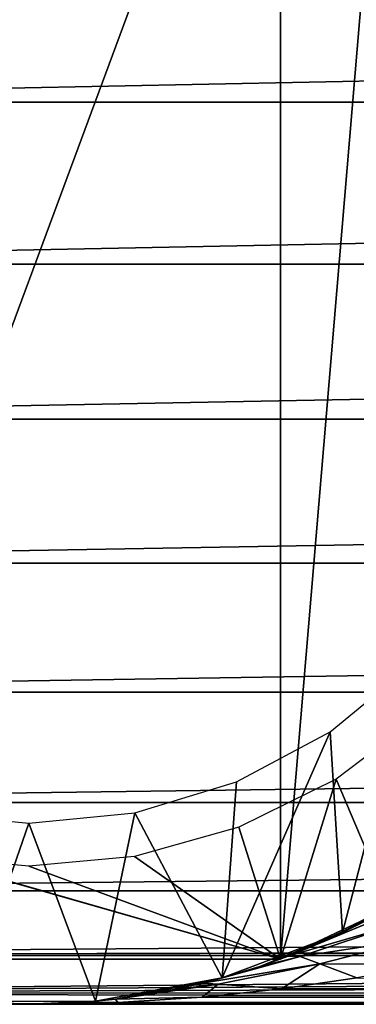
# Model space of a CAD drawing. Header units: millimetres. Extents: x -139 to 139, y -32 to 1264.
# Tile 66 of 256: x -75 to -68, y -22 to 0. Entities that reach past the tile are written whole.
import ezdxf

# ---------------------------------------------------------------- set-up
doc = ezdxf.new("R2010")
doc.units = ezdxf.units.MM
doc.header["$LTSCALE"] = 26.699852
for name, color, linetype in [('10', 7, 'CONTINUOUS'), ('14', 7, 'CONTINUOUS'), ('2', 7, 'CONTINUOUS'), ('21', 7, 'CONTINUOUS'), ('32', 7, 'CONTINUOUS'), ('33', 7, 'CONTINUOUS'), ('38', 7, 'CONTINUOUS'), ('41', 7, 'CONTINUOUS'), ('7', 7, 'CONTINUOUS'), ('8', 7, 'CONTINUOUS'), ('9', 7, 'CONTINUOUS')]:
    doc.layers.add(name, color=color, linetype=linetype)

msp = doc.modelspace()

# ---------------------------------------------------------------- linework, layer by layer
at = {"layer": '10', "color": 7, "linetype": 'CONTINUOUS', "true_color": 0xa2afbf}
for points in [[(-69.407, -21.405, -23.171), (-67.747, -21.163, -23.805), (69.407, -21.405, -23.171), (-69.407, -21.405, -23.171)], [(-71.168, -21.589, -22.491), (-69.407, -21.405, -23.171), (71.168, -21.589, -22.491), (-71.168, -21.589, -22.491)], [(71.168, -21.589, -22.491), (-69.407, -21.405, -23.171), (69.407, -21.405, -23.171), (71.168, -21.589, -22.491)], [(75, -21.75, -21), (-75, -21.75, -21), (-73.033, -21.708, -21.765), (75, -21.75, -21)], [(-73.033, -21.708, -21.765), (-71.168, -21.589, -22.491), (73.033, -21.708, -21.765), (-73.033, -21.708, -21.765)], [(75, -21.75, -21), (-73.033, -21.708, -21.765), (73.033, -21.708, -21.765), (75, -21.75, -21)], [(73.033, -21.708, -21.765), (-71.168, -21.589, -22.491), (71.168, -21.589, -22.491), (73.033, -21.708, -21.765)]]:
    msp.add_3dface(points, dxfattribs=at)
at = {"layer": '14', "color": 7, "linetype": 'CONTINUOUS', "true_color": 0xe0f2ff}
for points in [[(-69.265, -20.687, -27.359), (-69.005, -20.585, -27.641), (-67.248, -19.854, -28.017), (-69.265, -20.687, -27.359)], [(-66.87, -19.988, -26.77), (-69.265, -20.687, -27.359), (-67.248, -19.854, -28.017), (-66.87, -19.988, -26.77)], [(-69.265, -20.687, -27.359), (-66.87, -19.988, -26.77), (-68.997, -20.69, -26.062), (-69.265, -20.687, -27.359)], [(-69.005, -20.585, -27.641), (-67.412, -19.836, -29.334), (-67.248, -19.854, -28.017), (-69.005, -20.585, -27.641)], [(-66.87, -19.988, -26.77), (-66.347, -20.29, -25.608), (-68.997, -20.69, -26.062), (-66.87, -19.988, -26.77)], [(-66.347, -20.29, -25.608), (-68.563, -20.855, -24.834), (-68.997, -20.69, -26.062), (-66.347, -20.29, -25.608)], [(-66.347, -20.29, -25.608), (-66.187, -20.872, -24.394), (-68.563, -20.855, -24.834), (-66.347, -20.29, -25.608)], [(-71.158, -21.282, -25.288), (-70.818, -21.194, -25.664), (-68.997, -20.69, -26.062), (-71.158, -21.282, -25.288)], [(-68.563, -20.855, -24.834), (-71.158, -21.282, -25.288), (-68.997, -20.69, -26.062), (-68.563, -20.855, -24.834)], [(-71.158, -21.282, -25.288), (-68.563, -20.855, -24.834), (-70.812, -21.302, -24.011), (-71.158, -21.282, -25.288)], [(-70.818, -21.194, -25.664), (-69.888, -20.912, -26.683), (-68.997, -20.69, -26.062), (-70.818, -21.194, -25.664)], [(-68.563, -20.855, -24.834), (-69.407, -21.405, -23.171), (-70.812, -21.302, -24.011), (-68.563, -20.855, -24.834)], [(-69.888, -20.912, -26.683), (-69.265, -20.687, -27.359), (-68.997, -20.69, -26.062), (-69.888, -20.912, -26.683)], [(-67.747, -21.163, -23.805), (-69.407, -21.405, -23.171), (-68.563, -20.855, -24.834), (-67.747, -21.163, -23.805)], [(-66.187, -20.872, -24.394), (-67.747, -21.163, -23.805), (-68.563, -20.855, -24.834), (-66.187, -20.872, -24.394)], [(-73.079, -21.634, -23.156), (-72.816, -21.6, -23.448), (-70.812, -21.302, -24.011), (-73.079, -21.634, -23.156)], [(-71.168, -21.589, -22.491), (-73.079, -21.634, -23.156), (-70.812, -21.302, -24.011), (-71.168, -21.589, -22.491)], [(-72.816, -21.6, -23.448), (-71.791, -21.425, -24.585), (-70.812, -21.302, -24.011), (-72.816, -21.6, -23.448)], [(-71.791, -21.425, -24.585), (-71.158, -21.282, -25.288), (-70.812, -21.302, -24.011), (-71.791, -21.425, -24.585)], [(-69.407, -21.405, -23.171), (-71.168, -21.589, -22.491), (-70.812, -21.302, -24.011), (-69.407, -21.405, -23.171)], [(-75, -21.75, -21), (-73.887, -21.711, -22.253), (-73.033, -21.708, -21.765), (-75, -21.75, -21)], [(-73.887, -21.711, -22.253), (-73.079, -21.634, -23.156), (-73.033, -21.708, -21.765), (-73.887, -21.711, -22.253)], [(-73.079, -21.634, -23.156), (-71.168, -21.589, -22.491), (-73.033, -21.708, -21.765), (-73.079, -21.634, -23.156)]]:
    msp.add_3dface(points, dxfattribs=at)
at = {"layer": '2', "color": 7, "linetype": 'CONTINUOUS', "true_color": 0xe0f2ff}
for points in [[(-68.332, -15.726, -35), (-66.515, -14.235, -35), (-68.059, -20.165, -35), (-68.332, -15.726, -35)], [(-68.059, -20.165, -35), (-66.515, -14.235, -35), (-65.614, -18.707, -35), (-68.059, -20.165, -35)], [(-70.406, -16.835, -35), (-68.332, -15.726, -35), (-70.723, -21.167, -35), (-70.406, -16.835, -35)], [(-70.723, -21.167, -35), (-68.332, -15.726, -35), (-68.059, -20.165, -35), (-70.723, -21.167, -35)], [(-72.657, -17.519, -35), (-70.406, -16.835, -35), (-70.723, -21.167, -35), (-72.657, -17.519, -35)], [(-77.343, -17.519, -35), (-75, -17.75, -35), (-76.372, -21.691, -35), (-77.343, -17.519, -35)], [(-75, -17.75, -35), (-72.657, -17.519, -35), (-73.524, -21.681, -35), (-75, -17.75, -35)], [(-73.524, -21.681, -35), (-72.657, -17.519, -35), (-70.723, -21.167, -35), (-73.524, -21.681, -35)], [(-76.372, -21.691, -35), (-75, -17.75, -35), (-73.524, -21.681, -35), (-76.372, -21.691, -35)]]:
    msp.add_3dface(points, dxfattribs=at)
at = {"layer": '21', "color": 7, "linetype": 'CONTINUOUS', "true_color": 0xe0f2ff}
msp.add_3dface([(-76.13, -21.71, -1.818), (-75, -21.75), (-76.586, -21.709, -1.341), (-76.13, -21.71, -1.818)], dxfattribs=at)
at = {"layer": '32', "color": 7, "linetype": 'CONTINUOUS', "true_color": 0xe0f2ff}
for points in [[(-68.202, -16.772, -35.7), (-66.999, -19.606, -35.7), (-66.29, -15.333, -35.7), (-68.202, -16.772, -35.7)], [(-70.356, -17.838, -35.7), (-69.432, -20.75, -35.7), (-68.202, -16.772, -35.7), (-70.356, -17.838, -35.7)], [(-69.432, -20.75, -35.7), (-66.999, -19.606, -35.7), (-68.202, -16.772, -35.7), (-69.432, -20.75, -35.7)], [(-80.568, -20.75, -35.7), (-69.432, -20.75, -35.7), (-79.645, -17.838, -35.7), (-80.568, -20.75, -35.7)], [(-79.645, -17.838, -35.7), (-69.432, -20.75, -35.7), (-77.342, -18.486, -35.7), (-79.645, -17.838, -35.7)], [(-72.659, -18.486, -35.7), (-69.432, -20.75, -35.7), (-70.356, -17.838, -35.7), (-72.659, -18.486, -35.7)], [(-77.342, -18.486, -35.7), (-69.432, -20.75, -35.7), (-75, -18.7, -35.7), (-77.342, -18.486, -35.7)], [(-75, -18.7, -35.7), (-69.432, -20.75, -35.7), (-72.659, -18.486, -35.7), (-75, -18.7, -35.7)]]:
    msp.add_3dface(points, dxfattribs=at)
at = {"layer": '33', "color": 7, "linetype": 'CONTINUOUS', "true_color": 0xe0f2ff}
for points in [[(-69.432, -20.75, -54.9), (-80.568, -20.75, -54.9), (-69.432, 9.25, -54.9), (-69.432, -20.75, -54.9)], [(-69.432, 9.25, -54.9), (-80.568, -20.75, -54.9), (-80.568, 9.25, -54.9), (-69.432, 9.25, -54.9)], [(-66.999, 8.106, -54.9), (-69.432, -20.75, -54.9), (-69.432, 9.25, -54.9), (-66.999, 8.106, -54.9)], [(-66.999, -19.606, -54.9), (-69.432, -20.75, -54.9), (-66.999, 8.106, -54.9), (-66.999, -19.606, -54.9)]]:
    msp.add_3dface(points, dxfattribs=at)
at = {"layer": '38', "color": 7, "linetype": 'CONTINUOUS', "true_color": 0xe0f2ff}
for points in [[(-69.432, -20.75, -35.7), (-80.568, -20.75, -54.9), (-69.432, -20.75, -54.9), (-69.432, -20.75, -35.7)], [(-69.432, -20.75, -35.7), (-80.568, -20.75, -35.7), (-80.568, -20.75, -54.9), (-69.432, -20.75, -35.7)]]:
    msp.add_3dface(points, dxfattribs=at)
at = {"layer": '41', "color": 7, "linetype": 'CONTINUOUS', "true_color": 0xe0f2ff}
for points in [[(-69.432, -20.75, -35.7), (-69.432, -20.75, -54.9), (-66.999, -19.606, -54.9), (-69.432, -20.75, -35.7)], [(-66.999, -19.606, -35.7), (-69.432, -20.75, -35.7), (-66.999, -19.606, -54.9), (-66.999, -19.606, -35.7)]]:
    msp.add_3dface(points, dxfattribs=at)
at = {"layer": '7', "color": 7, "linetype": 'CONTINUOUS', "true_color": 0xe0f2ff}
for points in [[(-68.059, -20.165, -35), (-65.614, -18.707, -35), (-67.412, -19.836, -29.334), (-68.059, -20.165, -35)], [(-69.005, -20.585, -27.641), (-68.059, -20.165, -35), (-67.412, -19.836, -29.334), (-69.005, -20.585, -27.641)], [(-70.723, -21.167, -35), (-68.059, -20.165, -35), (-69.888, -20.912, -26.683), (-70.723, -21.167, -35)], [(-69.888, -20.912, -26.683), (-68.059, -20.165, -35), (-69.265, -20.687, -27.359), (-69.888, -20.912, -26.683)], [(-69.265, -20.687, -27.359), (-68.059, -20.165, -35), (-69.005, -20.585, -27.641), (-69.265, -20.687, -27.359)], [(-70.818, -21.194, -25.664), (-70.723, -21.167, -35), (-69.888, -20.912, -26.683), (-70.818, -21.194, -25.664)], [(-73.524, -21.681, -35), (-70.723, -21.167, -35), (-73.079, -21.634, -23.156), (-73.524, -21.681, -35)], [(-73.079, -21.634, -23.156), (-70.723, -21.167, -35), (-72.816, -21.6, -23.448), (-73.079, -21.634, -23.156)], [(-72.816, -21.6, -23.448), (-70.723, -21.167, -35), (-71.791, -21.425, -24.585), (-72.816, -21.6, -23.448)], [(-71.791, -21.425, -24.585), (-70.723, -21.167, -35), (-71.158, -21.282, -25.288), (-71.791, -21.425, -24.585)], [(-71.158, -21.282, -25.288), (-70.723, -21.167, -35), (-70.818, -21.194, -25.664), (-71.158, -21.282, -25.288)], [(-76.372, -21.691, -35), (-73.524, -21.681, -35), (-75, -21.75, -21), (-76.372, -21.691, -35)], [(-76.13, -21.71, -1.818), (-76.372, -21.691, -35), (-75, -21.75, -21), (-76.13, -21.71, -1.818)], [(-75, -21.75), (-76.13, -21.71, -1.818), (-75, -21.75, -21), (-75, -21.75)], [(-75, -21.75, -21), (-73.524, -21.681, -35), (-73.887, -21.711, -22.253), (-75, -21.75, -21)], [(-73.887, -21.711, -22.253), (-73.524, -21.681, -35), (-73.079, -21.634, -23.156), (-73.887, -21.711, -22.253)]]:
    msp.add_3dface(points, dxfattribs=at)
at = {"layer": '8', "color": 7, "linetype": 'CONTINUOUS', "true_color": 0xe0f2ff}
for points in [[(91, -1.811, 21.674), (91, 1.82, 21.674), (-91, -1.811, 21.674), (91, -1.811, 21.674)], [(91, 1.82, 21.674), (-91, 1.82, 21.674), (-91, -1.811, 21.674), (91, 1.82, 21.674)], [(91, -5.392, 21.071), (91, -1.811, 21.674), (-91, -5.392, 21.071), (91, -5.392, 21.071)], [(91, -1.811, 21.674), (-91, -1.811, 21.674), (-91, -5.392, 21.071), (91, -1.811, 21.674)], [(91, -8.821, 19.88), (91, -5.392, 21.071), (-91, -8.821, 19.88), (91, -8.821, 19.88)], [(91, -5.392, 21.071), (-91, -5.392, 21.071), (-91, -8.821, 19.88), (91, -5.392, 21.071)], [(91, -12.005, 18.136), (91, -8.821, 19.88), (-91, -12.005, 18.136), (91, -12.005, 18.136)], [(91, -8.821, 19.88), (-91, -8.821, 19.88), (-91, -12.005, 18.136), (91, -8.821, 19.88)], [(91, -14.854, 15.887), (91, -12.005, 18.136), (-91, -14.854, 15.887), (91, -14.854, 15.887)], [(91, -12.005, 18.136), (-91, -12.005, 18.136), (-91, -14.854, 15.887), (91, -12.005, 18.136)], [(91, -17.29, 13.195), (91, -14.854, 15.887), (-91, -17.29, 13.195), (91, -17.29, 13.195)], [(91, -14.854, 15.887), (-91, -14.854, 15.887), (-91, -17.29, 13.195), (91, -14.854, 15.887)], [(91, -19.243, 10.136), (91, -17.29, 13.195), (-91, -19.243, 10.136), (91, -19.243, 10.136)], [(91, -17.29, 13.195), (-91, -17.29, 13.195), (-91, -19.243, 10.136), (91, -17.29, 13.195)], [(91, -19.243, 10.136), (-91, -19.243, 10.136), (-91, -20.661, 6.795), (91, -19.243, 10.136)], [(91, -19.243, 10.136), (-91, -20.661, 6.795), (0, -20.47, 7.35), (91, -19.243, 10.136)], [(0, -20.47, 7.35), (-91, -20.661, 6.795), (-2.011, -20.531, 7.178), (0, -20.47, 7.35)], [(-2.011, -20.531, 7.178), (-91, -20.661, 6.795), (-3.979, -20.705, 6.661), (-2.011, -20.531, 7.178)], [(-91, -20.661, 6.795), (-91, -21.503, 3.264), (-3.979, -20.705, 6.661), (-91, -20.661, 6.795)], [(-3.979, -20.705, 6.661), (-91, -21.503, 3.264), (-5.824, -20.957, 5.819), (-3.979, -20.705, 6.661)], [(-5.824, -20.957, 5.819), (-91, -21.503, 3.264), (-7.482, -21.238, 4.69), (-5.824, -20.957, 5.819)], [(-7.482, -21.238, 4.69), (-91, -21.503, 3.264), (-8.907, -21.496, 3.317), (-7.482, -21.238, 4.69)], [(-8.907, -21.496, 3.317), (-91, -21.503, 3.264), (-10.072, -21.68, 1.743), (-8.907, -21.496, 3.317)], [(-91, -21.503, 3.264), (-91, -21.747, -0.358), (-10.072, -21.68, 1.743), (-91, -21.503, 3.264)], [(-91, -21.747, -0.358), (-75, -21.75), (-10.072, -21.68, 1.743), (-91, -21.747, -0.358)], [(-75, -21.75), (-91, -21.747, -0.358), (-76.586, -21.709, -1.341), (-75, -21.75)], [(-10.072, -21.68, 1.743), (-75, -21.75), (-10.962, -21.75), (-10.072, -21.68, 1.743)]]:
    msp.add_3dface(points, dxfattribs=at)
at = {"layer": '9', "color": 7, "linetype": 'CONTINUOUS', "true_color": 0xe0f2ff}
for points in [[(-75, -21.75, -21), (75, -21.75, -21), (0, -21.75, -16.35), (-75, -21.75, -21)], [(-75, -21.75), (-75, -21.75, -21), (-2.308, -21.75, -16.123), (-75, -21.75)], [(-10.962, -21.75), (-75, -21.75), (-11.629, -21.75, -2.221), (-10.962, -21.75)], [(-11.629, -21.75, -2.221), (-75, -21.75), (-11.85, -21.75, -4.53), (-11.629, -21.75, -2.221)], [(-11.85, -21.75, -4.53), (-75, -21.75), (-11.617, -21.75, -6.837), (-11.85, -21.75, -4.53)], [(-11.617, -21.75, -6.837), (-75, -21.75), (-10.939, -21.75, -9.055), (-11.617, -21.75, -6.837)], [(-10.939, -21.75, -9.055), (-75, -21.75), (-9.843, -21.75, -11.099), (-10.939, -21.75, -9.055)], [(-9.843, -21.75, -11.099), (-75, -21.75), (-8.369, -21.75, -12.89), (-9.843, -21.75, -11.099)], [(-8.369, -21.75, -12.89), (-75, -21.75), (-6.574, -21.75, -14.359), (-8.369, -21.75, -12.89)], [(-6.574, -21.75, -14.359), (-75, -21.75), (-4.528, -21.75, -15.451), (-6.574, -21.75, -14.359)], [(-4.528, -21.75, -15.451), (-75, -21.75), (-2.308, -21.75, -16.123), (-4.528, -21.75, -15.451)], [(-2.308, -21.75, -16.123), (-75, -21.75, -21), (0, -21.75, -16.35), (-2.308, -21.75, -16.123)]]:
    msp.add_3dface(points, dxfattribs=at)

doc.saveas('drawing.dxf')
